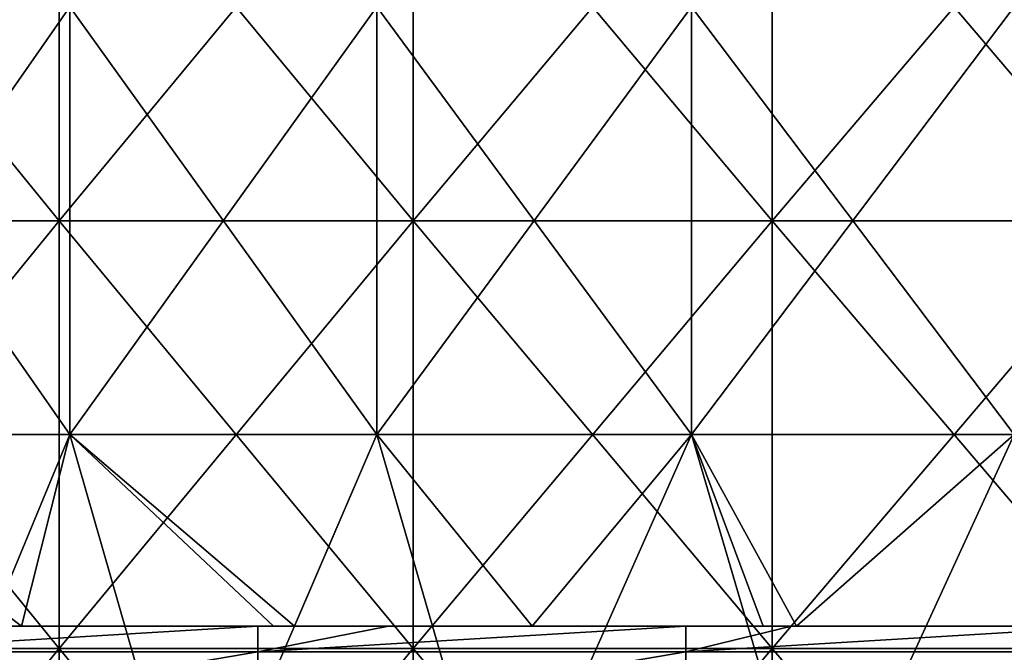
# Model space of a CAD drawing. Header units: inches. Extents: x -4.75 to 4.5, y 0 to 1.88.
# Tile 101 of 256: x -2.04 to -1.85, y 1.48 to 1.6. Entities that reach past the tile are written whole.
import ezdxf

# ---------------------------------------------------------------- set-up
doc = ezdxf.new("R2010")
doc.units = ezdxf.units.IN
doc.header["$LTSCALE"] = 101.851852
doc.header["$MEASUREMENT"] = 0
for name, color, linetype in [('11', 7, 'CONTINUOUS'), ('12', 7, 'CONTINUOUS'), ('15', 7, 'CONTINUOUS'), ('165', 7, 'CONTINUOUS')]:
    doc.layers.add(name, color=color, linetype=linetype)

msp = doc.modelspace()

# ---------------------------------------------------------------- linework, layer by layer
at = {"layer": '11', "color": 13, "linetype": 'Continuous', "true_color": 0xd67263}
for points in [[(-2.02727, 1.52338, 2.04422), (-2.08312, 1.52338, 1.98728), (-2.02727, 1.60346, 2.04422), (-2.02727, 1.52338, 2.04422)], [(-2.08312, 1.52338, 1.98728), (-2.08312, 1.60346, 1.98728), (-2.02727, 1.60346, 2.04422), (-2.08312, 1.52338, 1.98728)], [(-2.08312, 1.52338, -1.98728), (-2.02727, 1.52338, -2.04422), (-2.08312, 1.60346, -1.98728), (-2.08312, 1.52338, -1.98728)], [(-2.02727, 1.52338, -2.04422), (-2.02727, 1.60346, -2.04422), (-2.08312, 1.60346, -1.98728), (-2.02727, 1.52338, -2.04422)], [(-1.96986, 1.52338, 2.09959), (-2.02727, 1.52338, 2.04422), (-1.96986, 1.60346, 2.09959), (-1.96986, 1.52338, 2.09959)], [(-2.02727, 1.52338, 2.04422), (-2.02727, 1.60346, 2.04422), (-1.96986, 1.60346, 2.09959), (-2.02727, 1.52338, 2.04422)], [(-2.02727, 1.52338, -2.04422), (-1.96986, 1.52338, -2.09959), (-2.02727, 1.60346, -2.04422), (-2.02727, 1.52338, -2.04422)], [(-1.96986, 1.52338, -2.09959), (-1.96986, 1.60346, -2.09959), (-2.02727, 1.60346, -2.04422), (-1.96986, 1.52338, -2.09959)], [(-1.91095, 1.52338, 2.15335), (-1.96986, 1.52338, 2.09959), (-1.91095, 1.60346, 2.15335), (-1.91095, 1.52338, 2.15335)], [(-1.96986, 1.52338, 2.09959), (-1.96986, 1.60346, 2.09959), (-1.91095, 1.60346, 2.15335), (-1.96986, 1.52338, 2.09959)], [(-1.96986, 1.52338, -2.09959), (-1.91095, 1.52338, -2.15335), (-1.96986, 1.60346, -2.09959), (-1.96986, 1.52338, -2.09959)], [(-1.91095, 1.52338, -2.15335), (-1.91095, 1.60346, -2.15335), (-1.96986, 1.60346, -2.09959), (-1.91095, 1.52338, -2.15335)], [(-1.85057, 1.52338, 2.20546), (-1.91095, 1.52338, 2.15335), (-1.85057, 1.60346, 2.20546), (-1.85057, 1.52338, 2.20546)], [(-1.91095, 1.52338, 2.15335), (-1.91095, 1.60346, 2.15335), (-1.85057, 1.60346, 2.20546), (-1.91095, 1.52338, 2.15335)], [(-1.91095, 1.52338, -2.15335), (-1.85057, 1.52338, -2.20546), (-1.91095, 1.60346, -2.15335), (-1.91095, 1.52338, -2.15335)], [(-1.85057, 1.52338, -2.20546), (-1.85057, 1.60346, -2.20546), (-1.91095, 1.60346, -2.15335), (-1.85057, 1.52338, -2.20546)], [(-2.066, 1.4875, -2.00506), (-2.03635, 1.4875, -2.03517), (-2.08312, 1.52338, -1.98728), (-2.066, 1.4875, -2.00506)], [(-2.08312, 1.52338, -1.98728), (-2.03635, 1.4875, -2.03517), (-2.02727, 1.52338, -2.04422), (-2.08312, 1.52338, -1.98728)], [(-2.02727, 1.52338, 2.04422), (-2.06046, 1.4433, 2.01076), (-2.08312, 1.52338, 1.98728), (-2.02727, 1.52338, 2.04422)], [(-2.00427, 1.4433, 2.06677), (-2.06046, 1.4433, 2.01076), (-2.02727, 1.52338, 2.04422), (-2.00427, 1.4433, 2.06677)], [(-2.03635, 1.4875, -2.03517), (-1.98915, 1.4875, -2.08132), (-2.02727, 1.52338, -2.04422), (-2.03635, 1.4875, -2.03517)], [(-1.98915, 1.4875, -2.08132), (-1.98525, 1.4875, -2.08504), (-2.02727, 1.52338, -2.04422), (-1.98915, 1.4875, -2.08132)], [(-2.02727, 1.52338, -2.04422), (-1.98525, 1.4875, -2.08504), (-1.96986, 1.52338, -2.09959), (-2.02727, 1.52338, -2.04422)], [(-1.96986, 1.52338, 2.09959), (-2.00427, 1.4433, 2.06677), (-2.02727, 1.52338, 2.04422), (-1.96986, 1.52338, 2.09959)], [(-1.94656, 1.4433, 2.12122), (-2.00427, 1.4433, 2.06677), (-1.96986, 1.52338, 2.09959), (-1.94656, 1.4433, 2.12122)], [(-1.98525, 1.4875, -2.08504), (-1.94077, 1.4875, -2.12648), (-1.96986, 1.52338, -2.09959), (-1.98525, 1.4875, -2.08504)], [(-1.96986, 1.52338, -2.09959), (-1.94077, 1.4875, -2.12648), (-1.91095, 1.52338, -2.15335), (-1.96986, 1.52338, -2.09959)], [(-1.91095, 1.52338, 2.15335), (-1.94656, 1.4433, 2.12122), (-1.96986, 1.52338, 2.09959), (-1.91095, 1.52338, 2.15335)], [(-1.88737, 1.4433, 2.17405), (-1.94656, 1.4433, 2.12122), (-1.91095, 1.52338, 2.15335), (-1.88737, 1.4433, 2.17405)], [(-1.94077, 1.4875, -2.12648), (-1.89754, 1.4875, -2.16514), (-1.91095, 1.52338, -2.15335), (-1.94077, 1.4875, -2.12648)], [(-1.89754, 1.4875, -2.16514), (-1.89132, 1.4875, -2.17058), (-1.91095, 1.52338, -2.15335), (-1.89754, 1.4875, -2.16514)], [(-1.91095, 1.52338, -2.15335), (-1.89132, 1.4875, -2.17058), (-1.85057, 1.52338, -2.20546), (-1.91095, 1.52338, -2.15335)], [(-1.85057, 1.52338, 2.20546), (-1.88737, 1.4433, 2.17405), (-1.91095, 1.52338, 2.15335), (-1.85057, 1.52338, 2.20546)], [(-1.89132, 1.4875, -2.17058), (-1.84085, 1.4875, -2.21354), (-1.85057, 1.52338, -2.20546), (-1.89132, 1.4875, -2.17058)], [(-1.82674, 1.4433, 2.22523), (-1.88737, 1.4433, 2.17405), (-1.85057, 1.52338, 2.20546), (-1.82674, 1.4433, 2.22523)]]:
    msp.add_3dface(points, dxfattribs=at)
at = {"layer": '12', "color": 13, "linetype": 'Continuous', "true_color": 0xd67263}
for points in [[(-2.02926, 1.6435, 2.92806), (-2.09444, 1.6435, 2.8818), (-2.02926, 1.56342, 2.92806), (-2.02926, 1.6435, 2.92806)], [(-2.02926, 1.56342, 2.92806), (-2.09444, 1.6435, 2.8818), (-2.09444, 1.56342, 2.8818), (-2.02926, 1.56342, 2.92806)], [(-2.09444, 1.6435, -2.8818), (-2.02926, 1.6435, -2.92806), (-2.09444, 1.56342, -2.8818), (-2.09444, 1.6435, -2.8818)], [(-2.09444, 1.56342, -2.8818), (-2.02926, 1.6435, -2.92806), (-2.02926, 1.56342, -2.92806), (-2.09444, 1.56342, -2.8818)], [(-1.96306, 1.6435, 2.97285), (-2.02926, 1.6435, 2.92806), (-1.96306, 1.56342, 2.97285), (-1.96306, 1.6435, 2.97285)], [(-1.96306, 1.56342, 2.97285), (-2.02926, 1.6435, 2.92806), (-2.02926, 1.56342, 2.92806), (-1.96306, 1.56342, 2.97285)], [(-2.02926, 1.6435, -2.92806), (-1.96306, 1.6435, -2.97285), (-2.02926, 1.56342, -2.92806), (-2.02926, 1.6435, -2.92806)], [(-2.02926, 1.56342, -2.92806), (-1.96306, 1.6435, -2.97285), (-1.96306, 1.56342, -2.97285), (-2.02926, 1.56342, -2.92806)], [(-1.89587, 1.6435, 3.01614), (-1.96306, 1.6435, 2.97285), (-1.89587, 1.56342, 3.01614), (-1.89587, 1.6435, 3.01614)], [(-1.89587, 1.56342, 3.01614), (-1.96306, 1.6435, 2.97285), (-1.96306, 1.56342, 2.97285), (-1.89587, 1.56342, 3.01614)], [(-1.96306, 1.6435, -2.97285), (-1.89587, 1.6435, -3.01614), (-1.96306, 1.56342, -2.97285), (-1.96306, 1.6435, -2.97285)], [(-1.96306, 1.56342, -2.97285), (-1.89587, 1.6435, -3.01614), (-1.89587, 1.56342, -3.01614), (-1.96306, 1.56342, -2.97285)], [(-1.82773, 1.6435, 3.05791), (-1.89587, 1.6435, 3.01614), (-1.82773, 1.56342, 3.05791), (-1.82773, 1.6435, 3.05791)], [(-1.82773, 1.56342, 3.05791), (-1.89587, 1.6435, 3.01614), (-1.89587, 1.56342, 3.01614), (-1.82773, 1.56342, 3.05791)], [(-1.89587, 1.6435, -3.01614), (-1.82773, 1.6435, -3.05791), (-1.89587, 1.56342, -3.01614), (-1.89587, 1.6435, -3.01614)], [(-1.89587, 1.56342, -3.01614), (-1.82773, 1.6435, -3.05791), (-1.82773, 1.56342, -3.05791), (-1.89587, 1.56342, -3.01614)], [(-2.02926, 1.56342, 2.92806), (-2.09444, 1.56342, 2.8818), (-2.02926, 1.48334, 2.92806), (-2.02926, 1.56342, 2.92806)], [(-2.02926, 1.48334, 2.92806), (-2.09444, 1.56342, 2.8818), (-2.09444, 1.48334, 2.8818), (-2.02926, 1.48334, 2.92806)], [(-2.09444, 1.56342, -2.8818), (-2.02926, 1.56342, -2.92806), (-2.09444, 1.48334, -2.8818), (-2.09444, 1.56342, -2.8818)], [(-2.09444, 1.48334, -2.8818), (-2.02926, 1.56342, -2.92806), (-2.02926, 1.48334, -2.92806), (-2.09444, 1.48334, -2.8818)], [(-1.96306, 1.56342, 2.97285), (-2.02926, 1.56342, 2.92806), (-1.96306, 1.48334, 2.97285), (-1.96306, 1.56342, 2.97285)], [(-1.96306, 1.48334, 2.97285), (-2.02926, 1.56342, 2.92806), (-2.02926, 1.48334, 2.92806), (-1.96306, 1.48334, 2.97285)], [(-2.02926, 1.56342, -2.92806), (-1.96306, 1.56342, -2.97285), (-2.02926, 1.48334, -2.92806), (-2.02926, 1.56342, -2.92806)], [(-2.02926, 1.48334, -2.92806), (-1.96306, 1.56342, -2.97285), (-1.96306, 1.48334, -2.97285), (-2.02926, 1.48334, -2.92806)], [(-1.89587, 1.56342, 3.01614), (-1.96306, 1.56342, 2.97285), (-1.89587, 1.48334, 3.01614), (-1.89587, 1.56342, 3.01614)], [(-1.89587, 1.48334, 3.01614), (-1.96306, 1.56342, 2.97285), (-1.96306, 1.48334, 2.97285), (-1.89587, 1.48334, 3.01614)], [(-1.96306, 1.56342, -2.97285), (-1.89587, 1.56342, -3.01614), (-1.96306, 1.48334, -2.97285), (-1.96306, 1.56342, -2.97285)], [(-1.96306, 1.48334, -2.97285), (-1.89587, 1.56342, -3.01614), (-1.89587, 1.48334, -3.01614), (-1.96306, 1.48334, -2.97285)], [(-1.82773, 1.56342, 3.05791), (-1.89587, 1.56342, 3.01614), (-1.82773, 1.48334, 3.05791), (-1.82773, 1.56342, 3.05791)], [(-1.82773, 1.48334, 3.05791), (-1.89587, 1.56342, 3.01614), (-1.89587, 1.48334, 3.01614), (-1.82773, 1.48334, 3.05791)], [(-1.89587, 1.56342, -3.01614), (-1.82773, 1.56342, -3.05791), (-1.89587, 1.48334, -3.01614), (-1.89587, 1.56342, -3.01614)], [(-1.89587, 1.48334, -3.01614), (-1.82773, 1.56342, -3.05791), (-1.82773, 1.48334, -3.05791), (-1.89587, 1.48334, -3.01614)], [(-2.02926, 1.40326, -2.92806), (-2.09444, 1.40326, -2.8818), (-2.02926, 1.48334, -2.92806), (-2.02926, 1.40326, -2.92806)], [(-2.09444, 1.40326, -2.8818), (-2.09444, 1.48334, -2.8818), (-2.02926, 1.48334, -2.92806), (-2.09444, 1.40326, -2.8818)], [(-2.09444, 1.40326, 2.8818), (-2.02926, 1.40326, 2.92806), (-2.09444, 1.48334, 2.8818), (-2.09444, 1.40326, 2.8818)], [(-2.02926, 1.40326, 2.92806), (-2.02926, 1.48334, 2.92806), (-2.09444, 1.48334, 2.8818), (-2.02926, 1.40326, 2.92806)], [(-1.96306, 1.40326, -2.97285), (-2.02926, 1.40326, -2.92806), (-1.96306, 1.48334, -2.97285), (-1.96306, 1.40326, -2.97285)], [(-2.02926, 1.40326, -2.92806), (-2.02926, 1.48334, -2.92806), (-1.96306, 1.48334, -2.97285), (-2.02926, 1.40326, -2.92806)], [(-2.02926, 1.40326, 2.92806), (-1.96306, 1.40326, 2.97285), (-2.02926, 1.48334, 2.92806), (-2.02926, 1.40326, 2.92806)], [(-1.96306, 1.40326, 2.97285), (-1.96306, 1.48334, 2.97285), (-2.02926, 1.48334, 2.92806), (-1.96306, 1.40326, 2.97285)], [(-1.89587, 1.40326, -3.01614), (-1.96306, 1.40326, -2.97285), (-1.89587, 1.48334, -3.01614), (-1.89587, 1.40326, -3.01614)], [(-1.96306, 1.40326, -2.97285), (-1.96306, 1.48334, -2.97285), (-1.89587, 1.48334, -3.01614), (-1.96306, 1.40326, -2.97285)], [(-1.96306, 1.40326, 2.97285), (-1.89587, 1.40326, 3.01614), (-1.96306, 1.48334, 2.97285), (-1.96306, 1.40326, 2.97285)], [(-1.89587, 1.40326, 3.01614), (-1.89587, 1.48334, 3.01614), (-1.96306, 1.48334, 2.97285), (-1.89587, 1.40326, 3.01614)], [(-1.82773, 1.40326, -3.05791), (-1.89587, 1.40326, -3.01614), (-1.82773, 1.48334, -3.05791), (-1.82773, 1.40326, -3.05791)], [(-1.89587, 1.40326, -3.01614), (-1.89587, 1.48334, -3.01614), (-1.82773, 1.48334, -3.05791), (-1.89587, 1.40326, -3.01614)], [(-1.89587, 1.40326, 3.01614), (-1.82773, 1.40326, 3.05791), (-1.89587, 1.48334, 3.01614), (-1.89587, 1.40326, 3.01614)], [(-1.82773, 1.40326, 3.05791), (-1.82773, 1.48334, 3.05791), (-1.89587, 1.48334, 3.01614), (-1.82773, 1.40326, 3.05791)]]:
    msp.add_3dface(points, dxfattribs=at)
at = {"layer": '15', "color": 13, "linetype": 'Continuous', "true_color": 0xd67263}
for points in [[(-2.1149, 1.4875, -1.76468), (-2.09723, 1.4875, -1.6846), (-2.03509, 1.4875, -1.76468), (-2.1149, 1.4875, -1.76468)], [(-2.1149, 1.4875, -1.76468), (-2.03509, 1.4875, -1.76468), (-2.05233, 1.4875, -1.84476), (-2.1149, 1.4875, -1.76468)], [(-2.03635, 1.4875, -0.083), (-2.09413, 1.4875, -0.16308), (-2.11285, 1.4875, -0.083), (-2.03635, 1.4875, -0.083)], [(-2.03635, 1.4875, -0.083), (-2.11285, 1.4875, -0.083), (-2.04494, 1.4875, -0.00292), (-2.03635, 1.4875, -0.083)], [(-2.03195, 1.4875, -0.24316), (-2.09394, 1.4875, -0.32324), (-2.108, 1.4875, -0.24316), (-2.03195, 1.4875, -0.24316)], [(-2.03195, 1.4875, -0.24316), (-2.108, 1.4875, -0.24316), (-2.09413, 1.4875, -0.16308), (-2.03195, 1.4875, -0.24316)], [(-2.10738, 1.4875, -0.56348), (-2.02785, 1.4875, -0.56348), (-2.0946, 1.4875, -0.64356), (-2.10738, 1.4875, -0.56348)], [(-2.02785, 1.4875, -0.56348), (-2.10738, 1.4875, -0.56348), (-2.03855, 1.4875, -0.4834), (-2.02785, 1.4875, -0.56348)], [(-2.10444, 1.4875, -0.8838), (-2.05357, 1.4875, -0.80372), (-2.02503, 1.4875, -0.8838), (-2.10444, 1.4875, -0.8838)], [(-2.10444, 1.4875, -0.8838), (-2.02503, 1.4875, -0.8838), (-2.0744, 1.4875, -0.96388), (-2.10444, 1.4875, -0.8838)], [(-2.02171, 1.4875, -1.2842), (-2.05906, 1.4875, -1.36428), (-2.10098, 1.4875, -1.2842), (-2.02171, 1.4875, -1.2842)], [(-2.02171, 1.4875, -1.2842), (-2.10098, 1.4875, -1.2842), (-2.0602, 1.4875, -1.20412), (-2.02171, 1.4875, -1.2842)], [(-2.09723, 1.4875, -1.6846), (-2.07148, 1.4875, -1.60452), (-2.0181, 1.4875, -1.6846), (-2.09723, 1.4875, -1.6846)], [(-2.09723, 1.4875, -1.6846), (-2.0181, 1.4875, -1.6846), (-2.03509, 1.4875, -1.76468), (-2.09723, 1.4875, -1.6846)], [(-2.0965, 1.4875, -1.12404), (-2.05176, 1.4875, -1.04396), (-2.01739, 1.4875, -1.12404), (-2.0965, 1.4875, -1.12404)], [(-2.0965, 1.4875, -1.12404), (-2.01739, 1.4875, -1.12404), (-2.0602, 1.4875, -1.20412), (-2.0965, 1.4875, -1.12404)], [(-2.095, 1.4875, -1.44436), (-2.05906, 1.4875, -1.36428), (-2.01595, 1.4875, -1.44436), (-2.095, 1.4875, -1.44436)], [(-2.095, 1.4875, -1.44436), (-2.01595, 1.4875, -1.44436), (-2.04826, 1.4875, -1.52444), (-2.095, 1.4875, -1.44436)], [(-2.0946, 1.4875, -0.64356), (-2.02785, 1.4875, -0.56348), (-2.01555, 1.4875, -0.64356), (-2.0946, 1.4875, -0.64356)], [(-2.0946, 1.4875, -0.64356), (-2.01555, 1.4875, -0.64356), (-2.06998, 1.4875, -0.72364), (-2.0946, 1.4875, -0.64356)], [(-2.01612, 1.4875, -0.16308), (-2.03195, 1.4875, -0.24316), (-2.09413, 1.4875, -0.16308), (-2.01612, 1.4875, -0.16308)], [(-2.01612, 1.4875, -0.16308), (-2.09413, 1.4875, -0.16308), (-2.03635, 1.4875, -0.083), (-2.01612, 1.4875, -0.16308)], [(-2.01728, 1.4875, -0.32324), (-2.05873, 1.4875, -0.40332), (-2.09394, 1.4875, -0.32324), (-2.01728, 1.4875, -0.32324)], [(-2.01728, 1.4875, -0.32324), (-2.09394, 1.4875, -0.32324), (-2.03195, 1.4875, -0.24316), (-2.01728, 1.4875, -0.32324)], [(-2.0744, 1.4875, -0.96388), (-2.02503, 1.4875, -0.8838), (-1.99461, 1.4875, -0.96388), (-2.0744, 1.4875, -0.96388)], [(-2.0744, 1.4875, -0.96388), (-1.99461, 1.4875, -0.96388), (-2.05176, 1.4875, -1.04396), (-2.0744, 1.4875, -0.96388)], [(-2.07148, 1.4875, -1.60452), (-2.04826, 1.4875, -1.52444), (-1.99181, 1.4875, -1.60452), (-2.07148, 1.4875, -1.60452)], [(-2.07148, 1.4875, -1.60452), (-1.99181, 1.4875, -1.60452), (-2.0181, 1.4875, -1.6846), (-2.07148, 1.4875, -1.60452)], [(-2.06998, 1.4875, -0.72364), (-2.01555, 1.4875, -0.64356), (-1.99037, 1.4875, -0.72364), (-2.06998, 1.4875, -0.72364)], [(-2.06998, 1.4875, -0.72364), (-1.99037, 1.4875, -0.72364), (-2.05357, 1.4875, -0.80372), (-2.06998, 1.4875, -0.72364)], [(-2.03635, 1.4875, -2.03517), (-2.066, 1.4875, -2.00506), (-1.98642, 1.4875, -2.00492), (-2.03635, 1.4875, -2.03517)], [(-2.066, 1.4875, -2.00506), (-2.06141, 1.4875, -1.92484), (-1.98642, 1.4875, -2.00492), (-2.066, 1.4875, -2.00506)], [(-2.06141, 1.4875, -1.92484), (-2.05233, 1.4875, -1.84476), (-1.98212, 1.4875, -1.92484), (-2.06141, 1.4875, -1.92484)], [(-2.06141, 1.4875, -1.92484), (-1.98212, 1.4875, -1.92484), (-1.98642, 1.4875, -2.00492), (-2.06141, 1.4875, -1.92484)], [(-2.02171, 1.4875, -1.2842), (-2.0602, 1.4875, -1.20412), (-1.98096, 1.4875, -1.20412), (-2.02171, 1.4875, -1.2842)], [(-2.0602, 1.4875, -1.20412), (-2.01739, 1.4875, -1.12404), (-1.98096, 1.4875, -1.20412), (-2.0602, 1.4875, -1.20412)], [(-2.05906, 1.4875, -1.36428), (-1.97973, 1.4875, -1.36428), (-2.01595, 1.4875, -1.44436), (-2.05906, 1.4875, -1.36428)], [(-1.97973, 1.4875, -1.36428), (-2.05906, 1.4875, -1.36428), (-2.02171, 1.4875, -1.2842), (-1.97973, 1.4875, -1.36428)], [(-1.97955, 1.4875, -0.40332), (-2.03855, 1.4875, -0.4834), (-2.05873, 1.4875, -0.40332), (-1.97955, 1.4875, -0.40332)], [(-1.97955, 1.4875, -0.40332), (-2.05873, 1.4875, -0.40332), (-2.01728, 1.4875, -0.32324), (-1.97955, 1.4875, -0.40332)], [(-2.05357, 1.4875, -0.80372), (-1.99037, 1.4875, -0.72364), (-1.97458, 1.4875, -0.80372), (-2.05357, 1.4875, -0.80372)], [(-2.05357, 1.4875, -0.80372), (-1.97458, 1.4875, -0.80372), (-2.02503, 1.4875, -0.8838), (-2.05357, 1.4875, -0.80372)], [(-2.05233, 1.4875, -1.84476), (-2.03509, 1.4875, -1.76468), (-1.97339, 1.4875, -1.84476), (-2.05233, 1.4875, -1.84476)], [(-2.05233, 1.4875, -1.84476), (-1.97339, 1.4875, -1.84476), (-1.98212, 1.4875, -1.92484), (-2.05233, 1.4875, -1.84476)], [(-2.05176, 1.4875, -1.04396), (-1.99461, 1.4875, -0.96388), (-1.97285, 1.4875, -1.04396), (-2.05176, 1.4875, -1.04396)], [(-2.05176, 1.4875, -1.04396), (-1.97285, 1.4875, -1.04396), (-2.01739, 1.4875, -1.12404), (-2.05176, 1.4875, -1.04396)], [(-2.04826, 1.4875, -1.52444), (-2.01595, 1.4875, -1.44436), (-1.96948, 1.4875, -1.52444), (-2.04826, 1.4875, -1.52444)], [(-2.04826, 1.4875, -1.52444), (-1.96948, 1.4875, -1.52444), (-1.99181, 1.4875, -1.60452), (-2.04826, 1.4875, -1.52444)], [(-1.96912, 1.4875, -0.00292), (-2.03635, 1.4875, -0.083), (-2.04494, 1.4875, -0.00292), (-1.96912, 1.4875, -0.00292)], [(-1.96912, 1.4875, -0.00292), (-2.04494, 1.4875, -0.00292), (-2.04484, 1.4875, 0.07716), (-1.96912, 1.4875, -0.00292)], [(-2.04368, 1.4875, 0.15724), (-1.96911, 1.4875, 0.07716), (-2.04484, 1.4875, 0.07716), (-2.04368, 1.4875, 0.15724)], [(-1.96911, 1.4875, 0.07716), (-1.96912, 1.4875, -0.00292), (-2.04484, 1.4875, 0.07716), (-1.96911, 1.4875, 0.07716)], [(-1.96815, 1.4875, 0.15724), (-2.04368, 1.4875, 0.15724), (-1.99212, 1.4875, 0.187), (-1.96815, 1.4875, 0.15724)], [(-2.04368, 1.4875, 0.15724), (-1.96815, 1.4875, 0.15724), (-1.96911, 1.4875, 0.07716), (-2.04368, 1.4875, 0.15724)], [(-1.99212, 1.4875, 0.187), (-2.04368, 1.4875, 0.15724), (-2.04312, 1.4875, 0.187), (-1.99212, 1.4875, 0.187)], [(-1.9586, 1.4875, -0.4834), (-2.02785, 1.4875, -0.56348), (-2.03855, 1.4875, -0.4834), (-1.9586, 1.4875, -0.4834)], [(-1.9586, 1.4875, -0.4834), (-2.03855, 1.4875, -0.4834), (-1.97955, 1.4875, -0.40332), (-1.9586, 1.4875, -0.4834)], [(-1.98915, 1.4875, -2.08132), (-2.03635, 1.4875, -2.03517), (-1.98642, 1.4875, -2.00492), (-1.98915, 1.4875, -2.08132)], [(-1.95986, 1.4875, -0.083), (-2.01612, 1.4875, -0.16308), (-2.03635, 1.4875, -0.083), (-1.95986, 1.4875, -0.083)], [(-1.95986, 1.4875, -0.083), (-2.03635, 1.4875, -0.083), (-1.96912, 1.4875, -0.00292), (-1.95986, 1.4875, -0.083)], [(-2.03509, 1.4875, -1.76468), (-2.0181, 1.4875, -1.6846), (-1.95528, 1.4875, -1.76468), (-2.03509, 1.4875, -1.76468)], [(-2.03509, 1.4875, -1.76468), (-1.95528, 1.4875, -1.76468), (-1.97339, 1.4875, -1.84476), (-2.03509, 1.4875, -1.76468)], [(-1.9559, 1.4875, -0.24316), (-2.01728, 1.4875, -0.32324), (-2.03195, 1.4875, -0.24316), (-1.9559, 1.4875, -0.24316)], [(-1.9559, 1.4875, -0.24316), (-2.03195, 1.4875, -0.24316), (-2.01612, 1.4875, -0.16308), (-1.9559, 1.4875, -0.24316)], [(-2.02785, 1.4875, -0.56348), (-1.94832, 1.4875, -0.56348), (-2.01555, 1.4875, -0.64356), (-2.02785, 1.4875, -0.56348)], [(-1.94832, 1.4875, -0.56348), (-2.02785, 1.4875, -0.56348), (-1.9586, 1.4875, -0.4834), (-1.94832, 1.4875, -0.56348)], [(-2.02503, 1.4875, -0.8838), (-1.97458, 1.4875, -0.80372), (-1.94561, 1.4875, -0.8838), (-2.02503, 1.4875, -0.8838)], [(-2.02503, 1.4875, -0.8838), (-1.94561, 1.4875, -0.8838), (-1.99461, 1.4875, -0.96388), (-2.02503, 1.4875, -0.8838)], [(-1.94243, 1.4875, -1.2842), (-1.97973, 1.4875, -1.36428), (-2.02171, 1.4875, -1.2842), (-1.94243, 1.4875, -1.2842)], [(-1.94243, 1.4875, -1.2842), (-2.02171, 1.4875, -1.2842), (-1.98096, 1.4875, -1.20412), (-1.94243, 1.4875, -1.2842)], [(-2.0181, 1.4875, -1.6846), (-1.99181, 1.4875, -1.60452), (-1.93896, 1.4875, -1.6846), (-2.0181, 1.4875, -1.6846)], [(-2.0181, 1.4875, -1.6846), (-1.93896, 1.4875, -1.6846), (-1.95528, 1.4875, -1.76468), (-2.0181, 1.4875, -1.6846)], [(-2.01739, 1.4875, -1.12404), (-1.97285, 1.4875, -1.04396), (-1.93827, 1.4875, -1.12404), (-2.01739, 1.4875, -1.12404)], [(-2.01739, 1.4875, -1.12404), (-1.93827, 1.4875, -1.12404), (-1.98096, 1.4875, -1.20412), (-2.01739, 1.4875, -1.12404)], [(-1.94061, 1.4875, -0.32324), (-1.97955, 1.4875, -0.40332), (-2.01728, 1.4875, -0.32324), (-1.94061, 1.4875, -0.32324)], [(-1.94061, 1.4875, -0.32324), (-2.01728, 1.4875, -0.32324), (-1.9559, 1.4875, -0.24316), (-1.94061, 1.4875, -0.32324)], [(-1.93812, 1.4875, -0.16308), (-1.9559, 1.4875, -0.24316), (-2.01612, 1.4875, -0.16308), (-1.93812, 1.4875, -0.16308)], [(-1.93812, 1.4875, -0.16308), (-2.01612, 1.4875, -0.16308), (-1.95986, 1.4875, -0.083), (-1.93812, 1.4875, -0.16308)], [(-2.01595, 1.4875, -1.44436), (-1.97973, 1.4875, -1.36428), (-1.93689, 1.4875, -1.44436), (-2.01595, 1.4875, -1.44436)], [(-2.01595, 1.4875, -1.44436), (-1.93689, 1.4875, -1.44436), (-1.96948, 1.4875, -1.52444), (-2.01595, 1.4875, -1.44436)], [(-2.01555, 1.4875, -0.64356), (-1.94832, 1.4875, -0.56348), (-1.93651, 1.4875, -0.64356), (-2.01555, 1.4875, -0.64356)], [(-2.01555, 1.4875, -0.64356), (-1.93651, 1.4875, -0.64356), (-1.99037, 1.4875, -0.72364), (-2.01555, 1.4875, -0.64356)], [(-1.99461, 1.4875, -0.96388), (-1.94561, 1.4875, -0.8838), (-1.91483, 1.4875, -0.96388), (-1.99461, 1.4875, -0.96388)], [(-1.99461, 1.4875, -0.96388), (-1.91483, 1.4875, -0.96388), (-1.97285, 1.4875, -1.04396), (-1.99461, 1.4875, -0.96388)], [(-1.96768, 1.4875, 0.187), (-1.96815, 1.4875, 0.15724), (-1.99212, 1.4875, 0.187), (-1.96768, 1.4875, 0.187)], [(-1.99181, 1.4875, -1.60452), (-1.96948, 1.4875, -1.52444), (-1.91213, 1.4875, -1.60452), (-1.99181, 1.4875, -1.60452)], [(-1.99181, 1.4875, -1.60452), (-1.91213, 1.4875, -1.60452), (-1.93896, 1.4875, -1.6846), (-1.99181, 1.4875, -1.60452)], [(-1.99037, 1.4875, -0.72364), (-1.93651, 1.4875, -0.64356), (-1.91076, 1.4875, -0.72364), (-1.99037, 1.4875, -0.72364)], [(-1.99037, 1.4875, -0.72364), (-1.91076, 1.4875, -0.72364), (-1.97458, 1.4875, -0.80372), (-1.99037, 1.4875, -0.72364)], [(-1.98525, 1.4875, -2.08504), (-1.98915, 1.4875, -2.08132), (-1.98642, 1.4875, -2.00492), (-1.98525, 1.4875, -2.08504)], [(-1.98525, 1.4875, -2.08504), (-1.98642, 1.4875, -2.00492), (-1.90696, 1.4875, -2.00492), (-1.98525, 1.4875, -2.08504)], [(-1.98642, 1.4875, -2.00492), (-1.98212, 1.4875, -1.92484), (-1.90696, 1.4875, -2.00492), (-1.98642, 1.4875, -2.00492)], [(-1.94077, 1.4875, -2.12648), (-1.98525, 1.4875, -2.08504), (-1.9058, 1.4875, -2.085), (-1.94077, 1.4875, -2.12648)], [(-1.98525, 1.4875, -2.08504), (-1.90696, 1.4875, -2.00492), (-1.9058, 1.4875, -2.085), (-1.98525, 1.4875, -2.08504)], [(-1.98212, 1.4875, -1.92484), (-1.97339, 1.4875, -1.84476), (-1.90284, 1.4875, -1.92484), (-1.98212, 1.4875, -1.92484)], [(-1.98212, 1.4875, -1.92484), (-1.90284, 1.4875, -1.92484), (-1.90696, 1.4875, -2.00492), (-1.98212, 1.4875, -1.92484)], [(-1.94243, 1.4875, -1.2842), (-1.98096, 1.4875, -1.20412), (-1.90172, 1.4875, -1.20412), (-1.94243, 1.4875, -1.2842)], [(-1.98096, 1.4875, -1.20412), (-1.93827, 1.4875, -1.12404), (-1.90172, 1.4875, -1.20412), (-1.98096, 1.4875, -1.20412)], [(-1.97973, 1.4875, -1.36428), (-1.90041, 1.4875, -1.36428), (-1.93689, 1.4875, -1.44436), (-1.97973, 1.4875, -1.36428)], [(-1.90041, 1.4875, -1.36428), (-1.97973, 1.4875, -1.36428), (-1.94243, 1.4875, -1.2842), (-1.90041, 1.4875, -1.36428)], [(-1.90037, 1.4875, -0.40332), (-1.9586, 1.4875, -0.4834), (-1.97955, 1.4875, -0.40332), (-1.90037, 1.4875, -0.40332)], [(-1.90037, 1.4875, -0.40332), (-1.97955, 1.4875, -0.40332), (-1.94061, 1.4875, -0.32324), (-1.90037, 1.4875, -0.40332)], [(-1.97458, 1.4875, -0.80372), (-1.91076, 1.4875, -0.72364), (-1.8956, 1.4875, -0.80372), (-1.97458, 1.4875, -0.80372)], [(-1.97458, 1.4875, -0.80372), (-1.8956, 1.4875, -0.80372), (-1.94561, 1.4875, -0.8838), (-1.97458, 1.4875, -0.80372)], [(-1.97339, 1.4875, -1.84476), (-1.95528, 1.4875, -1.76468), (-1.89446, 1.4875, -1.84476), (-1.97339, 1.4875, -1.84476)], [(-1.97339, 1.4875, -1.84476), (-1.89446, 1.4875, -1.84476), (-1.90284, 1.4875, -1.92484), (-1.97339, 1.4875, -1.84476)], [(-1.97285, 1.4875, -1.04396), (-1.91483, 1.4875, -0.96388), (-1.89394, 1.4875, -1.04396), (-1.97285, 1.4875, -1.04396)], [(-1.97285, 1.4875, -1.04396), (-1.89394, 1.4875, -1.04396), (-1.93827, 1.4875, -1.12404), (-1.97285, 1.4875, -1.04396)], [(-1.96948, 1.4875, -1.52444), (-1.93689, 1.4875, -1.44436), (-1.89071, 1.4875, -1.52444), (-1.96948, 1.4875, -1.52444)], [(-1.96948, 1.4875, -1.52444), (-1.89071, 1.4875, -1.52444), (-1.91213, 1.4875, -1.60452), (-1.96948, 1.4875, -1.52444)], [(-1.8933, 1.4875, -0.00292), (-1.95986, 1.4875, -0.083), (-1.96912, 1.4875, -0.00292), (-1.8933, 1.4875, -0.00292)], [(-1.8933, 1.4875, -0.00292), (-1.96912, 1.4875, -0.00292), (-1.89339, 1.4875, 0.07716), (-1.8933, 1.4875, -0.00292)], [(-1.89339, 1.4875, 0.07716), (-1.96912, 1.4875, -0.00292), (-1.96911, 1.4875, 0.07716), (-1.89339, 1.4875, 0.07716)], [(-1.96815, 1.4875, 0.15724), (-1.89339, 1.4875, 0.07716), (-1.96911, 1.4875, 0.07716), (-1.96815, 1.4875, 0.15724)], [(-1.89262, 1.4875, 0.15724), (-1.96815, 1.4875, 0.15724), (-1.91204, 1.4875, 0.187), (-1.89262, 1.4875, 0.15724)], [(-1.96815, 1.4875, 0.15724), (-1.89262, 1.4875, 0.15724), (-1.89339, 1.4875, 0.07716), (-1.96815, 1.4875, 0.15724)], [(-1.91204, 1.4875, 0.187), (-1.96815, 1.4875, 0.15724), (-1.96768, 1.4875, 0.187), (-1.91204, 1.4875, 0.187)], [(-1.88337, 1.4875, -0.083), (-1.93812, 1.4875, -0.16308), (-1.95986, 1.4875, -0.083), (-1.88337, 1.4875, -0.083)], [(-1.88337, 1.4875, -0.083), (-1.95986, 1.4875, -0.083), (-1.8933, 1.4875, -0.00292), (-1.88337, 1.4875, -0.083)], [(-1.87866, 1.4875, -0.4834), (-1.94832, 1.4875, -0.56348), (-1.9586, 1.4875, -0.4834), (-1.87866, 1.4875, -0.4834)], [(-1.87866, 1.4875, -0.4834), (-1.9586, 1.4875, -0.4834), (-1.90037, 1.4875, -0.40332), (-1.87866, 1.4875, -0.4834)], [(-1.87985, 1.4875, -0.24316), (-1.94061, 1.4875, -0.32324), (-1.9559, 1.4875, -0.24316), (-1.87985, 1.4875, -0.24316)], [(-1.87985, 1.4875, -0.24316), (-1.9559, 1.4875, -0.24316), (-1.93812, 1.4875, -0.16308), (-1.87985, 1.4875, -0.24316)], [(-1.95528, 1.4875, -1.76468), (-1.93896, 1.4875, -1.6846), (-1.87547, 1.4875, -1.76468), (-1.95528, 1.4875, -1.76468)], [(-1.95528, 1.4875, -1.76468), (-1.87547, 1.4875, -1.76468), (-1.89446, 1.4875, -1.84476), (-1.95528, 1.4875, -1.76468)], [(-1.94832, 1.4875, -0.56348), (-1.8688, 1.4875, -0.56348), (-1.93651, 1.4875, -0.64356), (-1.94832, 1.4875, -0.56348)], [(-1.8688, 1.4875, -0.56348), (-1.94832, 1.4875, -0.56348), (-1.87866, 1.4875, -0.4834), (-1.8688, 1.4875, -0.56348)], [(-1.94561, 1.4875, -0.8838), (-1.8956, 1.4875, -0.80372), (-1.86619, 1.4875, -0.8838), (-1.94561, 1.4875, -0.8838)], [(-1.94561, 1.4875, -0.8838), (-1.86619, 1.4875, -0.8838), (-1.91483, 1.4875, -0.96388), (-1.94561, 1.4875, -0.8838)], [(-1.86315, 1.4875, -1.2842), (-1.90041, 1.4875, -1.36428), (-1.94243, 1.4875, -1.2842), (-1.86315, 1.4875, -1.2842)], [(-1.86315, 1.4875, -1.2842), (-1.94243, 1.4875, -1.2842), (-1.90172, 1.4875, -1.20412), (-1.86315, 1.4875, -1.2842)], [(-1.89754, 1.4875, -2.16514), (-1.94077, 1.4875, -2.12648), (-1.9058, 1.4875, -2.085), (-1.89754, 1.4875, -2.16514)], [(-1.86394, 1.4875, -0.32324), (-1.90037, 1.4875, -0.40332), (-1.94061, 1.4875, -0.32324), (-1.86394, 1.4875, -0.32324)], [(-1.86394, 1.4875, -0.32324), (-1.94061, 1.4875, -0.32324), (-1.87985, 1.4875, -0.24316), (-1.86394, 1.4875, -0.32324)], [(-1.93896, 1.4875, -1.6846), (-1.91213, 1.4875, -1.60452), (-1.85982, 1.4875, -1.6846), (-1.93896, 1.4875, -1.6846)], [(-1.93896, 1.4875, -1.6846), (-1.85982, 1.4875, -1.6846), (-1.87547, 1.4875, -1.76468), (-1.93896, 1.4875, -1.6846)], [(-1.93827, 1.4875, -1.12404), (-1.89394, 1.4875, -1.04396), (-1.85916, 1.4875, -1.12404), (-1.93827, 1.4875, -1.12404)], [(-1.93827, 1.4875, -1.12404), (-1.85916, 1.4875, -1.12404), (-1.90172, 1.4875, -1.20412), (-1.93827, 1.4875, -1.12404)], [(-1.86011, 1.4875, -0.16308), (-1.87985, 1.4875, -0.24316), (-1.93812, 1.4875, -0.16308), (-1.86011, 1.4875, -0.16308)], [(-1.86011, 1.4875, -0.16308), (-1.93812, 1.4875, -0.16308), (-1.88337, 1.4875, -0.083), (-1.86011, 1.4875, -0.16308)], [(-1.93689, 1.4875, -1.44436), (-1.90041, 1.4875, -1.36428), (-1.85783, 1.4875, -1.44436), (-1.93689, 1.4875, -1.44436)], [(-1.93689, 1.4875, -1.44436), (-1.85783, 1.4875, -1.44436), (-1.89071, 1.4875, -1.52444), (-1.93689, 1.4875, -1.44436)], [(-1.93651, 1.4875, -0.64356), (-1.8688, 1.4875, -0.56348), (-1.85747, 1.4875, -0.64356), (-1.93651, 1.4875, -0.64356)], [(-1.93651, 1.4875, -0.64356), (-1.85747, 1.4875, -0.64356), (-1.91076, 1.4875, -0.72364), (-1.93651, 1.4875, -0.64356)], [(-1.91483, 1.4875, -0.96388), (-1.86619, 1.4875, -0.8838), (-1.83505, 1.4875, -0.96388), (-1.91483, 1.4875, -0.96388)], [(-1.91483, 1.4875, -0.96388), (-1.83505, 1.4875, -0.96388), (-1.89394, 1.4875, -1.04396), (-1.91483, 1.4875, -0.96388)], [(-1.91213, 1.4875, -1.60452), (-1.89071, 1.4875, -1.52444), (-1.83246, 1.4875, -1.60452), (-1.91213, 1.4875, -1.60452)], [(-1.91213, 1.4875, -1.60452), (-1.83246, 1.4875, -1.60452), (-1.85982, 1.4875, -1.6846), (-1.91213, 1.4875, -1.60452)], [(-1.89225, 1.4875, 0.187), (-1.89262, 1.4875, 0.15724), (-1.91204, 1.4875, 0.187), (-1.89225, 1.4875, 0.187)], [(-1.91076, 1.4875, -0.72364), (-1.85747, 1.4875, -0.64356), (-1.83114, 1.4875, -0.72364), (-1.91076, 1.4875, -0.72364)], [(-1.91076, 1.4875, -0.72364), (-1.83114, 1.4875, -0.72364), (-1.8956, 1.4875, -0.80372), (-1.91076, 1.4875, -0.72364)], [(-1.90696, 1.4875, -2.00492), (-1.90284, 1.4875, -1.92484), (-1.8275, 1.4875, -2.00492), (-1.90696, 1.4875, -2.00492)], [(-1.90696, 1.4875, -2.00492), (-1.8275, 1.4875, -2.00492), (-1.9058, 1.4875, -2.085), (-1.90696, 1.4875, -2.00492)], [(-1.89754, 1.4875, -2.16514), (-1.9058, 1.4875, -2.085), (-1.82639, 1.4875, -2.085), (-1.89754, 1.4875, -2.16514)], [(-1.9058, 1.4875, -2.085), (-1.8275, 1.4875, -2.00492), (-1.82639, 1.4875, -2.085), (-1.9058, 1.4875, -2.085)], [(-1.90284, 1.4875, -1.92484), (-1.89446, 1.4875, -1.84476), (-1.82356, 1.4875, -1.92484), (-1.90284, 1.4875, -1.92484)], [(-1.90284, 1.4875, -1.92484), (-1.82356, 1.4875, -1.92484), (-1.8275, 1.4875, -2.00492), (-1.90284, 1.4875, -1.92484)], [(-1.86315, 1.4875, -1.2842), (-1.90172, 1.4875, -1.20412), (-1.82248, 1.4875, -1.20412), (-1.86315, 1.4875, -1.2842)], [(-1.90172, 1.4875, -1.20412), (-1.85916, 1.4875, -1.12404), (-1.82248, 1.4875, -1.20412), (-1.90172, 1.4875, -1.20412)], [(-1.90041, 1.4875, -1.36428), (-1.82108, 1.4875, -1.36428), (-1.85783, 1.4875, -1.44436), (-1.90041, 1.4875, -1.36428)], [(-1.82108, 1.4875, -1.36428), (-1.90041, 1.4875, -1.36428), (-1.86315, 1.4875, -1.2842), (-1.82108, 1.4875, -1.36428)], [(-1.82119, 1.4875, -0.40332), (-1.87866, 1.4875, -0.4834), (-1.90037, 1.4875, -0.40332), (-1.82119, 1.4875, -0.40332)], [(-1.82119, 1.4875, -0.40332), (-1.90037, 1.4875, -0.40332), (-1.86394, 1.4875, -0.32324), (-1.82119, 1.4875, -0.40332)], [(-1.89132, 1.4875, -2.17058), (-1.89754, 1.4875, -2.16514), (-1.81842, 1.4875, -2.16508), (-1.89132, 1.4875, -2.17058)], [(-1.89754, 1.4875, -2.16514), (-1.82639, 1.4875, -2.085), (-1.81842, 1.4875, -2.16508), (-1.89754, 1.4875, -2.16514)], [(-1.8956, 1.4875, -0.80372), (-1.83114, 1.4875, -0.72364), (-1.81662, 1.4875, -0.80372), (-1.8956, 1.4875, -0.80372)], [(-1.8956, 1.4875, -0.80372), (-1.81662, 1.4875, -0.80372), (-1.86619, 1.4875, -0.8838), (-1.8956, 1.4875, -0.80372)], [(-1.89446, 1.4875, -1.84476), (-1.87547, 1.4875, -1.76468), (-1.81553, 1.4875, -1.84476), (-1.89446, 1.4875, -1.84476)], [(-1.89446, 1.4875, -1.84476), (-1.81553, 1.4875, -1.84476), (-1.82356, 1.4875, -1.92484), (-1.89446, 1.4875, -1.84476)], [(-1.89394, 1.4875, -1.04396), (-1.83505, 1.4875, -0.96388), (-1.81503, 1.4875, -1.04396), (-1.89394, 1.4875, -1.04396)], [(-1.89394, 1.4875, -1.04396), (-1.81503, 1.4875, -1.04396), (-1.85916, 1.4875, -1.12404), (-1.89394, 1.4875, -1.04396)], [(-1.89262, 1.4875, 0.15724), (-1.81767, 1.4875, 0.07716), (-1.89339, 1.4875, 0.07716), (-1.89262, 1.4875, 0.15724)], [(-1.81767, 1.4875, 0.07716), (-1.8933, 1.4875, -0.00292), (-1.89339, 1.4875, 0.07716), (-1.81767, 1.4875, 0.07716)], [(-1.81749, 1.4875, -0.00292), (-1.88337, 1.4875, -0.083), (-1.8933, 1.4875, -0.00292), (-1.81749, 1.4875, -0.00292)], [(-1.81749, 1.4875, -0.00292), (-1.8933, 1.4875, -0.00292), (-1.81767, 1.4875, 0.07716), (-1.81749, 1.4875, -0.00292)], [(-1.81709, 1.4875, 0.15724), (-1.89262, 1.4875, 0.15724), (-1.83196, 1.4875, 0.187), (-1.81709, 1.4875, 0.15724)], [(-1.89262, 1.4875, 0.15724), (-1.81709, 1.4875, 0.15724), (-1.81767, 1.4875, 0.07716), (-1.89262, 1.4875, 0.15724)], [(-1.83196, 1.4875, 0.187), (-1.89262, 1.4875, 0.15724), (-1.89225, 1.4875, 0.187), (-1.83196, 1.4875, 0.187)], [(-1.84085, 1.4875, -2.21354), (-1.89132, 1.4875, -2.17058), (-1.81842, 1.4875, -2.16508), (-1.84085, 1.4875, -2.21354)], [(-1.89071, 1.4875, -1.52444), (-1.85783, 1.4875, -1.44436), (-1.81193, 1.4875, -1.52444), (-1.89071, 1.4875, -1.52444)], [(-1.89071, 1.4875, -1.52444), (-1.81193, 1.4875, -1.52444), (-1.83246, 1.4875, -1.60452), (-1.89071, 1.4875, -1.52444)], [(-1.80688, 1.4875, -0.083), (-1.86011, 1.4875, -0.16308), (-1.88337, 1.4875, -0.083), (-1.80688, 1.4875, -0.083)], [(-1.80688, 1.4875, -0.083), (-1.88337, 1.4875, -0.083), (-1.81749, 1.4875, -0.00292), (-1.80688, 1.4875, -0.083)], [(-1.8038, 1.4875, -0.24316), (-1.86394, 1.4875, -0.32324), (-1.87985, 1.4875, -0.24316), (-1.8038, 1.4875, -0.24316)], [(-1.8038, 1.4875, -0.24316), (-1.87985, 1.4875, -0.24316), (-1.86011, 1.4875, -0.16308), (-1.8038, 1.4875, -0.24316)], [(-1.79872, 1.4875, -0.4834), (-1.8688, 1.4875, -0.56348), (-1.87866, 1.4875, -0.4834), (-1.79872, 1.4875, -0.4834)], [(-1.79872, 1.4875, -0.4834), (-1.87866, 1.4875, -0.4834), (-1.82119, 1.4875, -0.40332), (-1.79872, 1.4875, -0.4834)], [(-1.87547, 1.4875, -1.76468), (-1.85982, 1.4875, -1.6846), (-1.79566, 1.4875, -1.76468), (-1.87547, 1.4875, -1.76468)], [(-1.87547, 1.4875, -1.76468), (-1.79566, 1.4875, -1.76468), (-1.81553, 1.4875, -1.84476), (-1.87547, 1.4875, -1.76468)], [(-1.8688, 1.4875, -0.56348), (-1.78927, 1.4875, -0.56348), (-1.85747, 1.4875, -0.64356), (-1.8688, 1.4875, -0.56348)], [(-1.78927, 1.4875, -0.56348), (-1.8688, 1.4875, -0.56348), (-1.79872, 1.4875, -0.4834), (-1.78927, 1.4875, -0.56348)], [(-1.86619, 1.4875, -0.8838), (-1.81662, 1.4875, -0.80372), (-1.78678, 1.4875, -0.8838), (-1.86619, 1.4875, -0.8838)], [(-1.86619, 1.4875, -0.8838), (-1.78678, 1.4875, -0.8838), (-1.83505, 1.4875, -0.96388), (-1.86619, 1.4875, -0.8838)], [(-1.78727, 1.4875, -0.32324), (-1.82119, 1.4875, -0.40332), (-1.86394, 1.4875, -0.32324), (-1.78727, 1.4875, -0.32324)], [(-1.78727, 1.4875, -0.32324), (-1.86394, 1.4875, -0.32324), (-1.8038, 1.4875, -0.24316), (-1.78727, 1.4875, -0.32324)], [(-1.78387, 1.4875, -1.2842), (-1.82108, 1.4875, -1.36428), (-1.86315, 1.4875, -1.2842), (-1.78387, 1.4875, -1.2842)], [(-1.78387, 1.4875, -1.2842), (-1.86315, 1.4875, -1.2842), (-1.82248, 1.4875, -1.20412), (-1.78387, 1.4875, -1.2842)], [(-1.7821, 1.4875, -0.16308), (-1.8038, 1.4875, -0.24316), (-1.86011, 1.4875, -0.16308), (-1.7821, 1.4875, -0.16308)], [(-1.7821, 1.4875, -0.16308), (-1.86011, 1.4875, -0.16308), (-1.80688, 1.4875, -0.083), (-1.7821, 1.4875, -0.16308)], [(-1.85982, 1.4875, -1.6846), (-1.83246, 1.4875, -1.60452), (-1.78068, 1.4875, -1.6846), (-1.85982, 1.4875, -1.6846)], [(-1.85982, 1.4875, -1.6846), (-1.78068, 1.4875, -1.6846), (-1.79566, 1.4875, -1.76468), (-1.85982, 1.4875, -1.6846)], [(-1.85916, 1.4875, -1.12404), (-1.81503, 1.4875, -1.04396), (-1.78004, 1.4875, -1.12404), (-1.85916, 1.4875, -1.12404)], [(-1.85916, 1.4875, -1.12404), (-1.78004, 1.4875, -1.12404), (-1.82248, 1.4875, -1.20412), (-1.85916, 1.4875, -1.12404)], [(-1.85783, 1.4875, -1.44436), (-1.82108, 1.4875, -1.36428), (-1.77878, 1.4875, -1.44436), (-1.85783, 1.4875, -1.44436)], [(-1.85783, 1.4875, -1.44436), (-1.77878, 1.4875, -1.44436), (-1.81193, 1.4875, -1.52444), (-1.85783, 1.4875, -1.44436)], [(-1.85747, 1.4875, -0.64356), (-1.78927, 1.4875, -0.56348), (-1.77843, 1.4875, -0.64356), (-1.85747, 1.4875, -0.64356)], [(-1.85747, 1.4875, -0.64356), (-1.77843, 1.4875, -0.64356), (-1.83114, 1.4875, -0.72364), (-1.85747, 1.4875, -0.64356)]]:
    msp.add_3dface(points, dxfattribs=at)
at = {"layer": '165', "color": 13, "linetype": 'Continuous', "true_color": 0xd67263}
for points in [[(-1.99212, 1.4875, 0.187), (-2.04312, 1.4875, 0.187), (-2.0722, 1.4827, 0.21111), (-1.99212, 1.4875, 0.187)], [(-1.99212, 1.4875, 0.187), (-2.0722, 1.4827, 0.21111), (-1.99212, 1.4827, 0.21111), (-1.99212, 1.4875, 0.187)], [(-1.91204, 1.4875, 0.187), (-1.96768, 1.4875, 0.187), (-1.99212, 1.4827, 0.21111), (-1.91204, 1.4875, 0.187)], [(-1.91204, 1.4875, 0.187), (-1.99212, 1.4827, 0.21111), (-1.91204, 1.4827, 0.21111), (-1.91204, 1.4875, 0.187)], [(-1.96768, 1.4875, 0.187), (-1.99212, 1.4875, 0.187), (-1.99212, 1.4827, 0.21111), (-1.96768, 1.4875, 0.187)], [(-1.83196, 1.4875, 0.187), (-1.89225, 1.4875, 0.187), (-1.91204, 1.4827, 0.21111), (-1.83196, 1.4875, 0.187)], [(-1.83196, 1.4875, 0.187), (-1.91204, 1.4827, 0.21111), (-1.83196, 1.4827, 0.21111), (-1.83196, 1.4875, 0.187)], [(-1.89225, 1.4875, 0.187), (-1.91204, 1.4875, 0.187), (-1.91204, 1.4827, 0.21111), (-1.89225, 1.4875, 0.187)], [(-2.0722, 1.4827, 0.21111), (-2.0722, 1.46905, 0.23155), (-1.99212, 1.4827, 0.21111), (-2.0722, 1.4827, 0.21111)], [(-1.99212, 1.4827, 0.21111), (-2.0722, 1.46905, 0.23155), (-1.99212, 1.46905, 0.23155), (-1.99212, 1.4827, 0.21111)], [(-1.99212, 1.4827, 0.21111), (-1.99212, 1.46905, 0.23155), (-1.91204, 1.4827, 0.21111), (-1.99212, 1.4827, 0.21111)], [(-1.91204, 1.4827, 0.21111), (-1.99212, 1.46905, 0.23155), (-1.91204, 1.46905, 0.23155), (-1.91204, 1.4827, 0.21111)], [(-1.91204, 1.4827, 0.21111), (-1.91204, 1.46905, 0.23155), (-1.83196, 1.4827, 0.21111), (-1.91204, 1.4827, 0.21111)], [(-1.83196, 1.4827, 0.21111), (-1.91204, 1.46905, 0.23155), (-1.83196, 1.46905, 0.23155), (-1.83196, 1.4827, 0.21111)]]:
    msp.add_3dface(points, dxfattribs=at)

doc.saveas('drawing.dxf')
